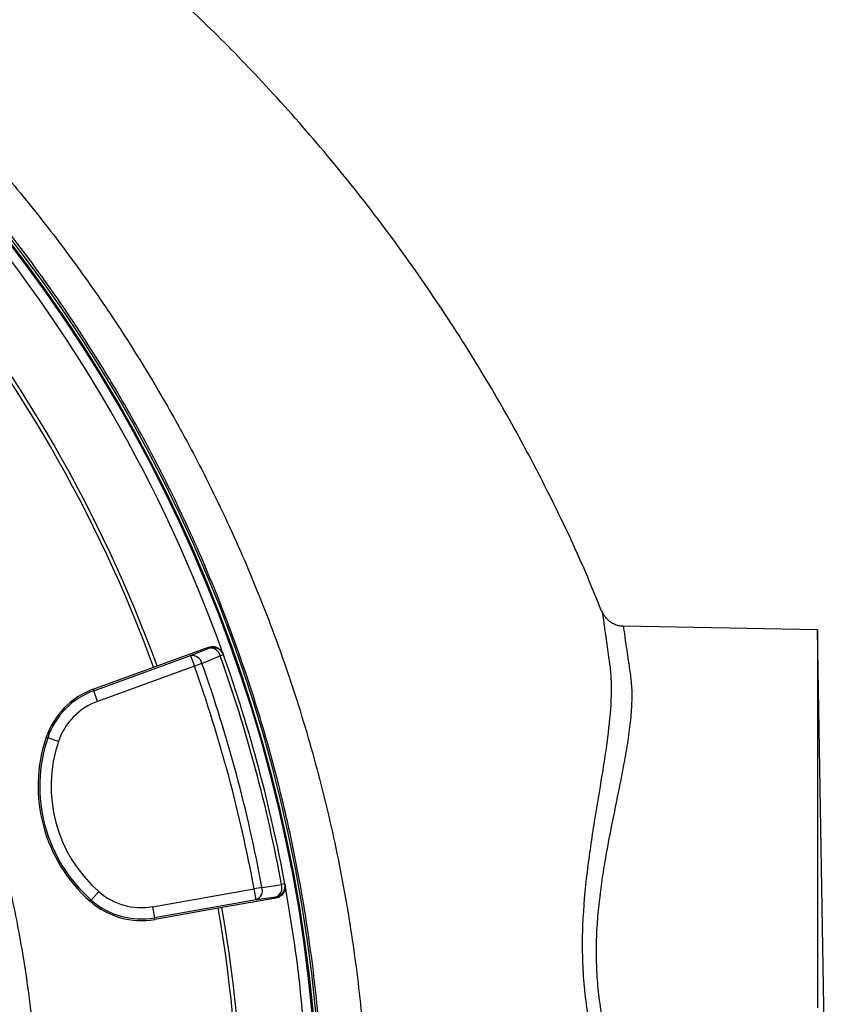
# Model space of a CAD drawing. Header units: millimetres. Extents: x 5255 to 12005, y 4675 to 12925.
# Tile 33 of 38: x 10579 to 11644, y 8869 to 10173. Entities that reach past the tile are written whole.
import ezdxf

# ---------------------------------------------------------------- set-up
doc = ezdxf.new("R2010")
doc.units = ezdxf.units.MM
doc.header["$LTSCALE"] = 5

msp = doc.modelspace()

# ---------------------------------------------------------------- linework, layer by layer
at = {"color": 7, "linetype": 'Continuous', "lineweight": 25}
for p, q in [((11634.5, 9365.2), (11377.7, 9369.7)), ((11643.7, 8840.2), (11634.5, 9365.2)), ((11634.5, 9365.2), (11634.5, 8864.6)), ((10756.2, 9315.5), (10828.9, 9342)), ((10829.3, 9340.9), (10828.9, 9342)), ((10848.6, 9331.8), (10848.2, 9333)), ((10676.9, 9284.4), (10805, 9331.1)), ((10805, 9331.1), (10810.2, 9317)), ((10820.1, 9320.5), (10810.2, 9317)), ((10848.6, 9331.8), (10844.5, 9330.4)), ((10676.2, 9286.4), (10756.2, 9315.5)), ((10810.2, 9317), (10682, 9270.3)), ((10676.2, 9286.4), (10676.9, 9284.4)), ((10682, 9270.3), (10676.9, 9284.4)), ((10614.1, 9222.9), (10616.1, 9222.2)), ((10630.3, 9217.4), (10616.1, 9222.2)), ((10754.8, 8998.5), (10889.1, 9022.2)), ((10899.6, 9024.1), (10889.1, 9022.2)), ((10891.7, 9007.4), (10889.1, 9022.2)), ((10929.9, 9028.6), (10925.5, 9027.8)), ((10930.1, 9027.4), (10929.9, 9028.6)), ((10672.3, 9005.6), (10673.7, 9007.2)), ((10683.6, 9018.5), (10673.7, 9007.2)), ((10891.7, 9007.4), (10757.5, 8983.8)), ((10917.9, 9009.9), (10841.6, 8996.5)), ((10917.9, 9009.9), (10917.7, 9011.1)), ((10754.8, 8998.5), (10757.5, 8983.8)), ((10841.6, 8996.5), (10757.8, 8981.7)), ((10757.8, 8981.7), (10757.5, 8983.8))]:
    msp.add_line(p, q, dxfattribs=at)
at = {"color": 7, "linetype": 'Continuous', "lineweight": 25, "flags": 128}
for points in [[(10805, 9331.1), (10817.4, 9336.1), (10829.3, 9340.9)], [(10844.5, 9330.4), (10824.8, 9322.4), (10820.1, 9320.5)], [(10899.6, 9024.1), (10920.6, 9027.1), (10925.5, 9027.8)], [(10917.7, 9011.1), (10905, 9009.3), (10891.7, 9007.4)]]:
    msp.add_lwpolyline(points, dxfattribs=at)
at = {"color": 7, "linetype": 'Continuous', "lineweight": 25}
for centre, radius, start, end in [((9004.5, 8675.2), 1975, 1.3781, 85.3935), ((9004.5, 8675.2), 1971.4, 1.3807, 84.4361), ((9004.5, 8675.2), 1970, 1.3816, 84.3878), ((9004.5, 8675.2), 1957.5, 19.6345, 40.3655), ((9004.5, 8675.2), 1865, 20.0805, 39.9195), ((9004.5, 8675.2), 1870, 20.0802, 39.9198), ((10834.5, 9326.8), 15, 19.6174, 110.017), ((10831, 9327.2), 13.8, 13.3838, 96.9104), ((10806.7, 9317.3), 13.8, 13.3665, 96.9057), ((9004.5, 8675.2), 1926.9, 10.4331, 19.5669), ((9004.5, 8675.2), 1953.1, 10.4003, 19.5997), ((9004.5, 8675.2), 1957.5, 10.4003, 19.5997), ((9004.5, 8675.2), 1916.3, 10.4331, 19.5669), ((10711.3, 9190), 102.6, 110, 161.2844), ((10711.3, 9190), 100.5, 110, 161.2844), ((10711.3, 9190), 85.5, 110, 161.2844), ((10806, 9157.9), 202.6, 161.2844, 228.7156), ((10806, 9157.9), 200.5, 161.2844, 228.7156), ((10806, 9157.9), 185.5, 161.2844, 228.7156), ((10886.3, 9020.2), 13.8, 293.0943, 16.6335), ((10915.1, 9025.9), 15, 279.983, 10.3826), ((10912.3, 9023.8), 13.8, 293.0896, 16.6162), ((9004.5, 8675.2), 1957.5, 0, 10.3655), ((10740, 9082.8), 100.5, 228.7156, 280), ((10740, 9082.8), 85.5, 228.7156, 280), ((10740, 9082.8), 102.6, 228.7156, 280), ((9004.5, 8675.2), 1865, 350.0805, 9.9195), ((9004.5, 8675.2), 1870, 350.0802, 9.9198)]:
    msp.add_arc(centre, radius, start, end, dxfattribs=at)
at = {"color": 8, "linetype": 'Continuous', "lineweight": 25}
msp.add_arc((9004.5, 8675.2), 1971.4, 1.3807, 84.4368, dxfattribs=at)
for points, knots in [([(10056.9, 10392.4), (10056.9, 10392.4), (10083.5, 10376.7), (10136.2, 10343.9), (10212.7, 10290.9), (10287.1, 10233.9), (10359.3, 10173), (10428.9, 10108.3), (10495.2, 10040.8), (10557.8, 9970.5), (10616.9, 9897.9), (10672.9, 9822.1), (10725.7, 9743.3), (10775, 9661.5), (10823.2, 9572.5), (10869.2, 9476), (10911.9, 9371.8), (10949.1, 9264.3), (10980.4, 9153.8), (11005.6, 9040.6), (11024, 8927.1), (11036, 8813.8), (11041.6, 8701.1), (11040.9, 8587), (11033.7, 8472.1), (11019.8, 8356.8), (10999.6, 8243.3), (10973.2, 8132.2), (10941, 8023.6), (10902.4, 7916), (10857.4, 7809.6), (10805.9, 7705.1), (10753.8, 7612.8), (10702.6, 7532.5), (10653.7, 7463), (10601.9, 7395.5), (10546.8, 7329.6), (10488.5, 7265.5), (10426.9, 7203.4), (10362.5, 7143.8), (10289, 7081.4), (10205.8, 7017.5), (10112, 6953.5), (10014, 6894.1), (9911.8, 6839.9), (9805.6, 6791.2), (9698, 6749), (9589.2, 6713.2), (9479.7, 6684), (9384.6, 6663.6), (9325.9, 6654.7), (9304.5, 6651.5)], [0, 0, 0, 0, 0, 0.018711, 0.037432, 0.056144, 0.075247, 0.094361, 0.113465, 0.132276, 0.151097, 0.169908, 0.189089, 0.208282, 0.227463, 0.250072, 0.272698, 0.295307, 0.318584, 0.34188, 0.365157, 0.387817, 0.410494, 0.433153, 0.456474, 0.479814, 0.503136, 0.525858, 0.548598, 0.57132, 0.594707, 0.618113, 0.641499, 0.658496, 0.675493, 0.69262, 0.709747, 0.727264, 0.744781, 0.762427, 0.780074, 0.802847, 0.825638, 0.848411, 0.871846, 0.895301, 0.918736, 0.941474, 0.964229, 0.986967, 1, 1, 1, 1]), ([(10980.6, 8722.7), (10979.8, 8751.1), (10978, 8817), (10967.7, 8919.2), (10951.1, 9028.8), (10928.5, 9136.3), (10899.7, 9243.4), (10864.6, 9349.7), (10823.1, 9454.8), (10778.7, 9550.9), (10732.7, 9638.3), (10686.4, 9717.3), (10636.1, 9794.5), (10581.9, 9869.8), (10523.8, 9943), (10462.8, 10012.9), (10398.9, 10079.4), (10332.6, 10142.4), (10262.9, 10202.7), (10190, 10260), (10114.1, 10314.5), (10061.6, 10347.6), (10035.3, 10364.2)], [0, 0, 0, 0, 0.043065, 0.1001172, 0.1556466, 0.211219, 0.2667485, 0.3238965, 0.3810914, 0.4382395, 0.4845792, 0.5309438, 0.5772836, 0.6245463, 0.6718352, 0.7190979, 0.7654446, 0.8118161, 0.8581627, 0.9054334, 0.9527304, 1, 1, 1, 1]), ([(9354.5, 10235.3), (9367.2, 10232.6), (9412.8, 10223), (9489.7, 10200), (9584.8, 10166.6), (9677.4, 10127), (9764.2, 10083.4), (9845.1, 10036.4), (9920.4, 9986.7), (9993, 9932.8), (10062.4, 9875), (10128.4, 9813.5), (10190.7, 9748.6), (10249, 9680.3), (10303.4, 9608.9), (10353.8, 9534.5), (10400, 9457.4), (10441.9, 9378.1), (10479.1, 9296.6), (10511.5, 9213.3), (10539.3, 9128.2), (10562.3, 9041.6), (10580.5, 8953.8), (10593.8, 8865.3), (10602.1, 8776.1), (10605.2, 8686.5), (10603.2, 8596.5), (10596.1, 8506.7), (10584.1, 8417.4), (10567.1, 8329), (10545.2, 8241.9), (10518.1, 8156.2), (10489.4, 8078.7), (10467.5, 8030.7), (10458.1, 8010)], [0, 0, 0, 0, 0.013704, 0.0491, 0.084532, 0.119929, 0.155221, 0.186838, 0.218555, 0.250322, 0.28209, 0.313807, 0.345425, 0.376868, 0.408409, 0.44, 0.47159, 0.503131, 0.534573, 0.565933, 0.597392, 0.628901, 0.660409, 0.691867, 0.723226, 0.754754, 0.786382, 0.818061, 0.849741, 0.88137, 0.912899, 0.94442, 0.976041, 1, 1, 1, 1]), ([(11377.7, 9369.7), (11377.8, 9369.1), (11377.9, 9367.8), (11379.3, 9358.6), (11381.1, 9346.1), (11383.2, 9331.3), (11385.9, 9313.1), (11389, 9292.1), (11389.1, 9268.6), (11387.1, 9243.2), (11383.3, 9215), (11378.1, 9185.6), (11372.1, 9155.4), (11365.9, 9124.8), (11359.4, 9092.6), (11353.5, 9061), (11348.7, 9030.4), (11345, 9001.1), (11342.4, 8970.9), (11341.4, 8940.1), (11342.3, 8909.2), (11345.1, 8878), (11350.2, 8846.6), (11358, 8813.2), (11368.5, 8778.4), (11382, 8742.3), (11397.1, 8706.9), (11414.8, 8669.2), (11434.8, 8629.6), (11456.6, 8588.3), (11477.8, 8548.3), (11496.7, 8512), (11512.7, 8479.6), (11525.9, 8450.8), (11537, 8423.5), (11545.3, 8398.6), (11549.8, 8376.5), (11553.8, 8357.5), (11557.1, 8341.6), (11559.8, 8329.2), (11561.6, 8320.4), (11562.8, 8315), (11562.9, 8314.3), (11563, 8314)], [0, 0, 0, 0, 0.034279, 0.068994, 0.094271, 0.11972, 0.145706, 0.171874, 0.195734, 0.219799, 0.244458, 0.269302, 0.291255, 0.313317, 0.335703, 0.3582, 0.37646, 0.394794, 0.413387, 0.432091, 0.45031, 0.468669, 0.487473, 0.50643, 0.529023, 0.551801, 0.575035, 0.598388, 0.627991, 0.657778, 0.688153, 0.718755, 0.743858, 0.769138, 0.795067, 0.821269, 0.846491, 0.871904, 0.897877, 0.924039, 0.949258, 0.974653, 1, 1, 1, 1])]:
    msp.add_open_spline(points, degree=3, knots=knots, dxfattribs=at)
at = {"color": 7, "linetype": 'Continuous', "lineweight": 25}
for points, knots in [([(11349.8, 9387.8), (11340.8, 9410.1), (11318.6, 9464.8), (11277.4, 9550.1), (11227.4, 9644.5), (11171.9, 9738), (11111, 9830.3), (11044.7, 9921.2), (10972.8, 10010.2), (10898.2, 10093.2), (10837, 10156.4), (10800.8, 10189.6), (10790.1, 10199.5)], [0, 0, 0, 0, 0.072536, 0.178257, 0.285756, 0.39508, 0.50628, 0.61941, 0.734531, 0.851708, 0.955987, 1, 1, 1, 1]), ([(11377.6, 9369.7), (11375.5, 9369.9), (11371.5, 9370.2), (11365.9, 9372.1), (11361.2, 9374.8), (11357.3, 9378), (11354.3, 9381.4), (11352.1, 9384.8), (11350.8, 9387.2), (11350.4, 9388.4), (11350.4, 9388.4)], [0, 0, 0, 0, 0.1768173, 0.3454925, 0.5009275, 0.6439994, 0.7745505, 0.8916372, 0.993589, 1, 1, 1, 1]), ([(11359.9, 9319.7), (11359.9, 9320.1), (11359.8, 9320.4), (11359.7, 9321.1), (11359.6, 9322.2), (11359.2, 9324.6), (11358.6, 9329.3), (11358.1, 9333.1), (11357, 9340.5), (11356.4, 9345.1), (11354.6, 9357.8), (11353.6, 9365), (11352.4, 9373.7), (11352.1, 9376.3), (11351.5, 9380.6), (11351.2, 9382.4), (11350.6, 9386.8), (11350.4, 9388.3), (11350.4, 9388.3)], [0, 0, 0, 0, 0.007812, 0.007812, 0.015625, 0.03125, 0.0625, 0.125, 0.125, 0.25, 0.25, 0.5, 0.5, 0.625, 0.625, 0.75, 0.75, 1, 1, 1, 1]), ([(10828.9, 9342), (10829.9, 9342.4), (10830.8, 9342.6), (10832.8, 9342.9), (10833.8, 9343), (10835.7, 9342.9), (10836.7, 9342.7), (10838.6, 9342.2), (10839.6, 9341.9), (10841.3, 9341.1), (10842.2, 9340.6), (10843.8, 9339.4), (10844.5, 9338.7), (10845.8, 9337.3), (10846.4, 9336.5), (10847.5, 9334.8), (10847.9, 9333.9), (10848.2, 9333)], [0, 0, 0, 0, 0.125, 0.125, 0.25, 0.25, 0.375, 0.375, 0.5, 0.5, 0.625, 0.625, 0.75, 0.75, 0.875, 0.875, 1, 1, 1, 1]), ([(11518.7, 8360.8), (11518.1, 8364.1), (11517.4, 8367.4), (11515.8, 8374.3), (11514.9, 8377.8), (11512, 8388.5), (11509.7, 8395.9), (11502, 8418.8), (11495.8, 8435), (11485, 8460.8), (11481.2, 8469.6), (11475.2, 8483.2), (11473.1, 8487.7), (11468.9, 8497), (11466.8, 8501.7), (11456, 8525.2), (11446.8, 8544.5), (11428.1, 8584.1), (11418.4, 8604.5), (11404, 8636), (11399.2, 8646.6), (11392.1, 8662.8), (11389.8, 8668.3), (11385.1, 8679.2), (11382.8, 8684.7), (11371.5, 8712.3), (11362.9, 8734.8), (11351.6, 8769.4), (11348.1, 8781.1), (11341.6, 8804.8), (11338.6, 8816.9), (11333.5, 8841), (11331.4, 8853.1), (11327.9, 8877.2), (11326.5, 8889.4), (11324.6, 8913.7), (11324.1, 8925.8), (11323.8, 8944.1), (11323.8, 8950.2), (11323.9, 8962.3), (11324.1, 8968.3), (11325.3, 8998.1), (11327.4, 9021.5), (11330.9, 9050), (11331.6, 9055.7), (11333.1, 9067), (11333.9, 9072.6), (11336.3, 9089.3), (11338, 9100.2), (11343.2, 9132.2), (11346.7, 9152.7), (11350.6, 9177.4), (11351.4, 9182.2), (11352.9, 9191.9), (11353.6, 9196.7), (11355.7, 9210.8), (11356.9, 9219.9), (11360.1, 9246.3), (11361.5, 9262.8), (11362.2, 9285.6), (11362.1, 9292.9), (11361.6, 9303.4), (11361.4, 9306.8), (11360.8, 9313.4), (11360.4, 9316.6), (11359.9, 9319.7)], [0, 0, 0, 0, 0.015625, 0.015625, 0.03125, 0.03125, 0.0625, 0.0625, 0.125, 0.125, 0.15625, 0.15625, 0.171875, 0.171875, 0.1875, 0.1875, 0.25, 0.25, 0.3125, 0.3125, 0.34375, 0.34375, 0.359375, 0.359375, 0.375, 0.375, 0.4375, 0.4375, 0.46875, 0.46875, 0.5, 0.5, 0.53125, 0.53125, 0.5625, 0.5625, 0.59375, 0.59375, 0.609375, 0.609375, 0.625, 0.625, 0.6875, 0.6875, 0.703125, 0.703125, 0.71875, 0.71875, 0.75, 0.75, 0.8125, 0.8125, 0.828125, 0.828125, 0.84375, 0.84375, 0.875, 0.875, 0.9375, 0.9375, 0.96875, 0.96875, 0.984375, 0.984375, 1, 1, 1, 1]), ([(10930.1, 9027.4), (10930.3, 9026.4), (10930.3, 9025.4), (10930.3, 9023.5), (10930.2, 9022.5), (10929.8, 9020.6), (10929.5, 9019.6), (10928.7, 9017.8), (10928.2, 9016.9), (10927.1, 9015.3), (10926.5, 9014.6), (10925, 9013.2), (10924.2, 9012.6), (10922.6, 9011.5), (10921.7, 9011.1), (10919.9, 9010.4), (10918.9, 9010.1), (10917.9, 9009.9)], [0, 0, 0, 0, 0.125, 0.125, 0.25, 0.25, 0.375, 0.375, 0.5, 0.5, 0.625, 0.625, 0.75, 0.75, 0.875, 0.875, 1, 1, 1, 1])]:
    msp.add_open_spline(points, degree=3, knots=knots, dxfattribs=at)

doc.saveas('drawing.dxf')
